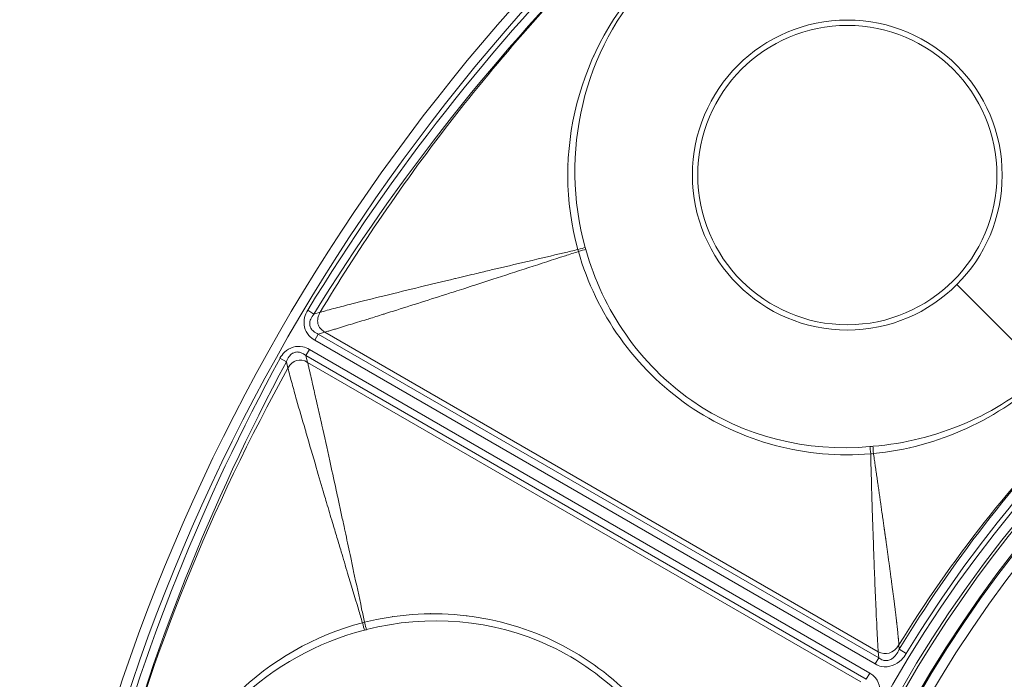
# Model space of a CAD drawing. Header units: inches. Extents: x 2.7 to 14.9, y -4.2 to 15.2.
# Tile 19 of 53: x 10.3 to 11.4, y -1.2 to -0.4. Entities that reach past the tile are written whole.
import ezdxf

# ---------------------------------------------------------------- set-up
doc = ezdxf.new("R2010")
doc.units = ezdxf.units.IN
doc.header["$MEASUREMENT"] = 0
doc.layers.add('Visible (ANSI)', color=7, linetype='Continuous', lineweight=18)
doc.layers.add('Visible Narrow (ANSI)', color=7, linetype='Continuous', lineweight=18)

msp = doc.modelspace()

# ---------------------------------------------------------------- linework, layer by layer
at = {"layer": 'Visible (ANSI)'}
for p, q in [((10.6318, -0.8912), (10.6318, -0.8912)), ((11.2867, -1.1152), (11.2867, -1.1152))]:
    msp.add_line(p, q, dxfattribs=at)
for centre, radius in [((12.5948, -1.9226), 2.3248), ((11.2516, -0.5794), 0.1774), ((12.5948, -1.9226), 1.4744), ((12.5948, -1.9226), 1.4547)]:
    msp.add_circle(centre, radius, dxfattribs=at)
msp.add_arc((12.5948, -1.9226), 1.4711, 79.1393, 156.2845, dxfattribs=at)
for points, knots in [([(10.619, -0.7441), (10.6175, -0.746), (10.6161, -0.748), (10.6152, -0.7502), (10.6145, -0.7519), (10.614, -0.7538), (10.614, -0.7557), (10.614, -0.7569), (10.6142, -0.7581), (10.6145, -0.7592), (10.6147, -0.7598), (10.615, -0.7604), (10.6153, -0.7609), (10.6161, -0.7623), (10.6172, -0.7636), (10.6184, -0.7646), (10.6201, -0.766), (10.6221, -0.7671), (10.6242, -0.7679)], [0, 0, 0, 0, 0.243081, 0.243081, 0.243081, 0.432733, 0.432733, 0.432733, 0.551627, 0.551627, 0.551627, 0.612065, 0.612065, 0.612065, 0.776047, 0.776047, 0.776047, 1, 1, 1, 1]), ([(10.6095, -0.7933), (10.6078, -0.792), (10.6059, -0.7908), (10.6039, -0.7901), (10.6026, -0.7896), (10.6013, -0.7893), (10.5999, -0.7892), (10.5993, -0.7891), (10.5986, -0.7891), (10.598, -0.7892), (10.5967, -0.7894), (10.5954, -0.7898), (10.5943, -0.7904), (10.5939, -0.7906), (10.5935, -0.7908), (10.5932, -0.791), (10.5918, -0.792), (10.5906, -0.7932), (10.5896, -0.7945), (10.5882, -0.7964), (10.5871, -0.7985), (10.5863, -0.8007)], [0, 0, 0, 0, 0.2187, 0.2187, 0.2187, 0.356077, 0.356077, 0.356077, 0.420014, 0.420014, 0.420014, 0.550507, 0.550507, 0.550507, 0.593118, 0.593118, 0.593118, 0.761778, 0.761778, 0.761778, 1, 1, 1, 1]), ([(11.2888, -1.1516), (11.2904, -1.1528), (11.2921, -1.1538), (11.294, -1.1544), (11.2953, -1.1548), (11.2966, -1.155), (11.298, -1.1549), (11.2985, -1.1549), (11.299, -1.1548), (11.2996, -1.1548), (11.3012, -1.1545), (11.3028, -1.1538), (11.3043, -1.1529), (11.3043, -1.1529), (11.3044, -1.1528), (11.3044, -1.1528), (11.3065, -1.1515), (11.3082, -1.1497), (11.3096, -1.1478), (11.3111, -1.1458), (11.3123, -1.1437), (11.3133, -1.1415)], [0, 0, 0, 0, 0.187872, 0.187872, 0.187872, 0.314599, 0.314599, 0.314599, 0.365047, 0.365047, 0.365047, 0.526295, 0.526295, 0.526295, 0.533039, 0.533039, 0.533039, 0.764219, 0.764219, 0.764219, 1, 1, 1, 1])]:
    msp.add_open_spline(points, degree=3, knots=knots, dxfattribs=at)
for points in [[(10.5863, -0.8007), (10.4965, -0.9679), (10.4261, -1.1451), (10.3772, -1.3284)], [(11.2784, -0.9012), (11.2038, -0.9082), (11.1284, -0.8894), (11.0671, -0.8466)], [(11.3133, -1.1415), (11.3747, -1.0394), (11.4482, -0.9445), (11.5318, -0.8596)], [(11.0521, -1.2933), (11.0208, -1.2252), (10.9668, -1.1692), (10.8991, -1.1376)]]:
    msp.add_open_spline(points, degree=3, dxfattribs=at)
at = {"layer": 'Visible Narrow (ANSI)'}
for p, q in [((11.4844, -0.8121), (11.3815, -0.7093)), ((10.6116, -0.7396), (10.619, -0.7441)), ((10.6264, -0.7421), (10.619, -0.7441)), ((10.62, -0.7752), (10.6242, -0.7679)), ((10.6242, -0.7679), (10.6321, -0.7656)), ((10.6242, -0.7679), (11.2888, -1.1516)), ((11.2883, -1.1444), (10.6321, -0.7656)), ((11.2846, -1.1589), (10.62, -0.7752)), ((10.6137, -0.7861), (10.6095, -0.7933)), ((10.6095, -0.7933), (10.6115, -0.8014)), ((11.2741, -1.1771), (10.6095, -0.7933)), ((10.6137, -0.7861), (11.2783, -1.1698)), ((10.5787, -0.7966), (10.5863, -0.8007)), ((10.5882, -0.8082), (10.5863, -0.8007)), ((11.2676, -1.1802), (10.6115, -0.8014)), ((11.2883, -1.1444), (11.2888, -1.1516)), ((11.3133, -1.1415), (11.3128, -1.1363)), ((11.3133, -1.1415), (11.3216, -1.1465)), ((11.2846, -1.1589), (11.2888, -1.1516)), ((11.2741, -1.1771), (11.2783, -1.1698))]:
    msp.add_line(p, q, dxfattribs=at)
for centre, radius in [((12.5948, -1.9226), 2.3248), ((12.5948, -1.9226), 2.313), ((11.2516, -0.5794), 0.1837), ((12.5948, -1.9226), 1.4862), ((12.5948, -1.9226), 1.4744), ((12.5948, -1.9226), 1.4532), ((12.5948, -1.9226), 1.4414)]:
    msp.add_circle(centre, radius, dxfattribs=at)
for centre, radius, start, end in [((12.5948, -1.9226), 2.1211, 142.0439, 142.0475), ((12.5948, -1.9226), 2.0128, 144.1416, 144.1456), ((12.5948, -1.9226), 1.9734, 144.5778, 144.5842), ((12.5948, -1.9226), 1.9415, 144.8277, 144.832), ((12.5948, -1.9226), 1.9219, 144.9367, 144.9392), ((12.5948, -1.9226), 1.8773, 145.0565685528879, 145.0566235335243), ((12.5948, -1.9226), 1.5821, 137.6366, 137.638), ((12.5948, -1.9226), 1.7864, 144.7093, 144.71), ((12.5948, -1.9226), 1.7175, 143.7971, 143.8026), ((12.5948, -1.9226), 1.648, 141.9943, 141.995), ((12.5948, -1.9226), 1.6283, 141.2107, 141.2146), ((12.5948, -1.9226), 1.6782, 142.9236, 142.9252), ((12.5947, -1.9226), 2.0793, 156.9622, 156.9623), ((12.5948, -1.9226), 2.0532, 156.4627, 156.4673), ((12.5948, -1.9226), 2.0138, 155.8616, 155.8722), ((12.5948, -1.9226), 2.0128, 155.8478, 155.8584), ((12.5948, -1.9226), 1.9734, 155.4142, 155.4222), ((12.5948, -1.9226), 1.9415, 155.1693, 155.1723), ((12.5948, -1.9226), 1.9219, 155.0626, 155.0633), ((12.5948, -1.9226), 1.7865, 155.29, 155.2907)]:
    msp.add_arc(centre, radius, start, end, dxfattribs=at)
for centre, major_axis, ratio, start_param, end_param in [((12.0579, -1.6873), (0.932, 1.8366), 0.838051, 1.198247, 1.478106), ((10.931, -0.6679), (0.0114, 0.0032), 0.007551, 4.798793, 5.740106), ((10.9325, -0.676), (0.0272, -0.1002), 0.104668, 1.62579, 1.649848), ((10.933, -0.6691), (-0.0073, 0.0261), 0.022097, 1.511696, 1.599615), ((10.9317, -0.6704), (0.0114, 0.0032), 0.009516, 0.542666, 1.484033), ((12.2565, -1.7189), (1.0124, 1.9009), 0.888933, 1.55902, 1.824827), ((11.5351, -1.4893), (0.6175, 1.51), 0.705125, 1.403307, 1.749088), ((12.0028, -1.4618), (0.6564, 0.8434), 0.705182, 1.395833, 1.727615), ((11.9713, -1.4667), (0.6084, 0.8425), 0.691928, 1.344595, 1.687319), ((11.2793, -0.9113), (-0.0011, 0.0118), 0.015774, 4.842015, 5.742062), ((11.283, -0.911), (0.001, -0.0118), 0.019874, 3.682916, 4.583824), ((10.6783, -1.1102), (-0.0262, -0.0067), 0.022097, 4.68356, 4.771489), ((10.6763, -1.1091), (0.0029, -0.0114), 0.007055, 0.543081, 1.484395), ((10.6788, -1.1084), (0.003, -0.0114), 0.010534, 4.799141, 5.740511), ((10.684, -1.1063), (0.1004, 0.0265), 0.104668, 4.633337, 4.657456), ((12.0557, -1.7684), (-0.5009, -1.7506), 0.855599, 4.587518, 4.587583)]:
    msp.add_ellipse(centre, major_axis=major_axis, ratio=ratio, start_param=start_param, end_param=end_param, dxfattribs=at)
for points, knots in [([(11.3422, -0.2605), (11.4161, -0.2815), (11.4809, -0.3278), (11.5682, -0.4537), (11.5884, -0.5306), (11.582, -0.6071)], [0, 0, 0, 0, 0.5, 0.5, 0.9999682, 0.9999682, 0.9999682, 0.9999682]), ([(10.9718, -0.2996), (10.9376, -0.3338), (10.8714, -0.4044), (10.779, -0.5162), (10.6972, -0.629), (10.6483, -0.7056), (10.6264, -0.7421)], [0, 0, 0, 0, 0.2577886, 0.5155772, 0.7733658, 0.9999993, 0.9999993, 0.9999993, 0.9999993]), ([(11.0158, -0.3436), (10.974, -0.3854), (10.9456, -0.4382), (10.9163, -0.5507), (10.9163, -0.6108), (10.932, -0.6677)], [0, 0, 0, 0, 0.5, 0.5, 1, 1, 1, 1]), ([(10.9408, -0.6652), (10.9251, -0.6096), (10.9246, -0.551), (10.9511, -0.4403), (10.978, -0.3875), (11.0189, -0.3466)], [0, 0, 0, 0, 0.5, 0.5, 1, 1, 1, 1]), ([(10.6264, -0.7421), (10.6315, -0.7406), (10.6377, -0.7389), (10.6447, -0.737), (10.6506, -0.7355), (10.657, -0.7338), (10.6641, -0.732), (10.6758, -0.729), (10.6892, -0.7257), (10.7043, -0.722), (10.7168, -0.7189), (10.7305, -0.7156), (10.7454, -0.712), (10.7581, -0.7089), (10.7717, -0.7057), (10.7862, -0.7022), (10.7865, -0.7022), (10.7868, -0.7021), (10.7871, -0.702), (10.7956, -0.7), (10.8052, -0.6977), (10.8117, -0.6961), (10.8176, -0.6947), (10.8235, -0.6933), (10.8294, -0.6919), (10.8437, -0.6885), (10.858, -0.6852), (10.8723, -0.6818), (10.8868, -0.6784), (10.9013, -0.6749), (10.9157, -0.6716), (10.9211, -0.6703), (10.9266, -0.669), (10.932, -0.6677)], [0.0000002, 0.0000002, 0.0000002, 0.0000002, 0.1064735, 0.1064735, 0.1064735, 0.194074, 0.194074, 0.194074, 0.3386231, 0.3386231, 0.3386231, 0.4591072, 0.4591072, 0.4591072, 0.5625, 0.5625, 0.5625, 0.5646067, 0.5646067, 0.5646067, 0.625, 0.625, 0.625, 0.6797594, 0.6797594, 0.6797594, 0.8129732, 0.8129732, 0.8129732, 0.9487187, 0.9487187, 0.9487187, 0.9999953, 0.9999953, 0.9999953, 0.9999953]), ([(10.6321, -0.7656), (10.6336, -0.7652), (10.6351, -0.7647), (10.6365, -0.7643), (10.638, -0.7639), (10.6396, -0.7634), (10.6411, -0.7629), (10.6426, -0.7625), (10.6442, -0.762), (10.6457, -0.7615), (10.6488, -0.7606), (10.652, -0.7596), (10.6552, -0.7586), (10.6584, -0.7576), (10.6617, -0.7566), (10.665, -0.7557), (10.6657, -0.7554), (10.6664, -0.7552), (10.6671, -0.755), (10.6732, -0.7532), (10.6738, -0.753), (10.6792, -0.7513), (10.6809, -0.7508), (10.6828, -0.7502), (10.6848, -0.7496), (10.6894, -0.7481), (10.6948, -0.7464), (10.7012, -0.7444), (10.7026, -0.744), (10.7039, -0.7436), (10.7051, -0.7432), (10.7084, -0.7421), (10.7115, -0.7412), (10.7135, -0.7406), (10.7237, -0.7373), (10.7347, -0.7338), (10.7465, -0.7301), (10.7569, -0.7267), (10.768, -0.7232), (10.7797, -0.7195), (10.7827, -0.7185), (10.7857, -0.7175), (10.7885, -0.7166), (10.7924, -0.7154), (10.7959, -0.7143), (10.799, -0.7133), (10.8004, -0.7128), (10.8018, -0.7124), (10.8032, -0.7119), (10.8121, -0.7091), (10.8214, -0.7061), (10.8311, -0.7029), (10.8445, -0.6986), (10.8588, -0.6939), (10.874, -0.689), (10.8877, -0.6846), (10.9021, -0.6799), (10.9172, -0.675), (10.9223, -0.6734), (10.9274, -0.6717), (10.9327, -0.67)], [0, 0, 0, 0, 0.016624, 0.016624, 0.016624, 0.033454, 0.033454, 0.033454, 0.050284, 0.050284, 0.050284, 0.083942, 0.083942, 0.083942, 0.117596, 0.117596, 0.117596, 0.125, 0.125, 0.125, 0.1875, 0.1875, 0.1875, 0.207302, 0.207302, 0.207302, 0.25, 0.25, 0.25, 0.258644, 0.258644, 0.258644, 0.28125, 0.28125, 0.28125, 0.397292, 0.397292, 0.397292, 0.5, 0.5, 0.5, 0.526528, 0.526528, 0.526528, 0.5625, 0.5625, 0.5625, 0.579156, 0.579156, 0.579156, 0.682615, 0.682615, 0.682615, 0.82613, 0.82613, 0.82613, 0.956267, 0.956267, 0.956267, 1, 1, 1, 1]), ([(10.9327, -0.67), (10.9537, -0.7439), (11, -0.8087), (11.1259, -0.896), (11.2028, -0.9162), (11.2793, -0.9098)], [0, 0, 0, 0, 0.5, 0.5, 0.9999685, 0.9999685, 0.9999685, 0.9999685]), ([(11.0671, -0.8466), (11.0671, -0.8466), (11.0671, -0.8466), (11.0058, -0.8038), (10.9615, -0.7399), (10.9414, -0.6676)], [0.4999932, 0.4999932, 0.4999932, 0.4999932, 0.5, 0.5, 1, 1, 1, 1]), ([(10.62, -0.7752), (10.6175, -0.7737), (10.6151, -0.7718), (10.6131, -0.7696), (10.608, -0.7639), (10.6062, -0.7557), (10.608, -0.7483), (10.6087, -0.7452), (10.61, -0.7423), (10.6116, -0.7396)], [0, 0, 0, 0, 0.214125, 0.214125, 0.214125, 0.772845, 0.772845, 0.772845, 1, 1, 1, 1]), ([(10.6321, -0.7656), (10.6304, -0.7646), (10.629, -0.7635), (10.6278, -0.7624), (10.6274, -0.762), (10.6271, -0.7617), (10.6268, -0.7613), (10.6253, -0.7596), (10.6243, -0.7578), (10.6238, -0.7558), (10.6238, -0.7556), (10.6238, -0.7555), (10.6237, -0.7553), (10.6235, -0.7543), (10.6234, -0.7532), (10.6234, -0.752), (10.6235, -0.751), (10.6236, -0.7499), (10.6238, -0.7488), (10.6242, -0.7471), (10.6248, -0.7453), (10.6257, -0.7435), (10.6259, -0.743), (10.6262, -0.7425), (10.6264, -0.7421)], [0, 0, 0, 0, 0.1842961, 0.1842961, 0.1842961, 0.241452, 0.241452, 0.241452, 0.5, 0.5, 0.5, 0.5195229, 0.5195229, 0.5195229, 0.655182, 0.655182, 0.655182, 0.7763475, 0.7763475, 0.7763475, 0.9543439, 0.9543439, 0.9543439, 0.9999909, 0.9999909, 0.9999909, 0.9999909]), ([(10.5787, -0.7966), (10.5802, -0.7939), (10.582, -0.7914), (10.5842, -0.7893), (10.5898, -0.7838), (10.5981, -0.7813), (10.6057, -0.783), (10.6085, -0.7836), (10.6112, -0.7847), (10.6137, -0.7861)], [0, 0, 0, 0, 0.222086, 0.222086, 0.222086, 0.791222, 0.791222, 0.791222, 1, 1, 1, 1]), ([(10.6115, -0.8014), (10.6118, -0.8028), (10.6122, -0.8043), (10.6125, -0.8058), (10.6129, -0.8073), (10.6133, -0.8089), (10.6136, -0.8105), (10.614, -0.812), (10.6143, -0.8136), (10.6147, -0.8152), (10.6154, -0.8183), (10.6161, -0.8215), (10.6169, -0.8249), (10.6176, -0.8281), (10.6183, -0.8314), (10.6191, -0.8348), (10.6205, -0.8412), (10.6221, -0.8479), (10.6237, -0.8551), (10.6252, -0.8617), (10.6268, -0.8686), (10.6284, -0.8758), (10.6313, -0.8889), (10.6345, -0.9031), (10.6378, -0.9182), (10.6401, -0.9285), (10.6425, -0.9393), (10.6449, -0.9506), (10.6458, -0.9544), (10.6465, -0.9579), (10.6473, -0.9613), (10.6484, -0.9667), (10.6495, -0.9716), (10.6505, -0.9764), (10.6517, -0.9818), (10.6528, -0.987), (10.654, -0.9926), (10.6549, -0.9967), (10.6558, -1.0009), (10.6567, -1.005), (10.6587, -1.0143), (10.6607, -1.0236), (10.6626, -1.0327), (10.6638, -1.0382), (10.665, -1.0437), (10.6661, -1.0491), (10.6693, -1.0642), (10.6725, -1.079), (10.6756, -1.0936), (10.6767, -1.0989), (10.6778, -1.1042), (10.679, -1.1095)], [0, 0, 0, 0, 0.023401, 0.023401, 0.023401, 0.046234, 0.046234, 0.046234, 0.068294, 0.068294, 0.068294, 0.110389, 0.110389, 0.110389, 0.150174, 0.150174, 0.150174, 0.224172, 0.224172, 0.224172, 0.2923, 0.2923, 0.2923, 0.41566, 0.41566, 0.41566, 0.5, 0.5, 0.5, 0.528575, 0.528575, 0.528575, 0.574057, 0.574057, 0.574057, 0.625, 0.625, 0.625, 0.663301, 0.663301, 0.663301, 0.75, 0.75, 0.75, 0.802033, 0.802033, 0.802033, 0.946866, 0.946866, 0.946866, 1, 1, 1, 1]), ([(10.5882, -0.8082), (10.5897, -0.8141), (10.5913, -0.8203), (10.593, -0.8266), (10.5948, -0.8329), (10.5966, -0.8393), (10.5984, -0.8458), (10.6017, -0.8572), (10.6051, -0.8688), (10.6086, -0.8807), (10.609, -0.8823), (10.6095, -0.8838), (10.6099, -0.8854), (10.6138, -0.8989), (10.6178, -0.9124), (10.6218, -0.9261), (10.6249, -0.9368), (10.628, -0.9475), (10.6312, -0.9583), (10.6322, -0.9615), (10.6331, -0.9645), (10.6339, -0.9674), (10.6365, -0.976), (10.6386, -0.9832), (10.641, -0.9913), (10.6427, -0.997), (10.6445, -1.0029), (10.6463, -1.0091), (10.648, -1.0145), (10.6496, -1.0201), (10.6514, -1.0259), (10.6538, -1.034), (10.6563, -1.0425), (10.659, -1.0513), (10.663, -1.0647), (10.6673, -1.0789), (10.6718, -1.094), (10.6734, -1.0992), (10.675, -1.1046), (10.6766, -1.11)], [0.0000032, 0.0000032, 0.0000032, 0.0000032, 0.0665698, 0.0665698, 0.0665698, 0.1330368, 0.1330368, 0.1330368, 0.25, 0.25, 0.25, 0.2655236, 0.2655236, 0.2655236, 0.3973685, 0.3973685, 0.3973685, 0.5, 0.5, 0.5, 0.5309584, 0.5309584, 0.5309584, 0.625, 0.625, 0.625, 0.6914262, 0.6914262, 0.6914262, 0.75, 0.75, 0.75, 0.8318059, 0.8318059, 0.8318059, 0.956511, 0.956511, 0.956511, 0.9999961, 0.9999961, 0.9999961, 0.9999961]), ([(11.4844, -0.8121), (11.4575, -0.839), (11.4255, -0.8592), (11.3563, -0.8885), (11.3198, -0.8978), (11.2821, -0.9009)], [0, 0, 0, 0, 0.5, 0.5, 1, 1, 1, 1]), ([(11.2827, -0.9095), (11.3211, -0.9059), (11.3581, -0.8956), (11.4278, -0.8638), (11.4605, -0.8422), (11.4874, -0.8152)], [0, 0, 0, 0, 0.5, 0.5, 1, 1, 1, 1]), ([(11.2793, -0.9098), (11.2794, -0.9118), (11.2794, -0.9138), (11.2795, -0.9158), (11.2795, -0.9187), (11.2796, -0.9217), (11.2797, -0.9246), (11.2797, -0.9261), (11.2798, -0.9275), (11.2798, -0.929), (11.2799, -0.9304), (11.2799, -0.9319), (11.2799, -0.9333), (11.28, -0.9348), (11.28, -0.9363), (11.2801, -0.9377), (11.2801, -0.9392), (11.2801, -0.9406), (11.2802, -0.9421), (11.2802, -0.9425), (11.2802, -0.9429), (11.2802, -0.9434), (11.2802, -0.9444), (11.2803, -0.9454), (11.2803, -0.9464), (11.2803, -0.9479), (11.2804, -0.9493), (11.2804, -0.9508), (11.2806, -0.9565), (11.2808, -0.9623), (11.2809, -0.9681), (11.2811, -0.9738), (11.2813, -0.9795), (11.2815, -0.9853), (11.2817, -0.991), (11.2819, -0.9967), (11.2821, -1.0025), (11.2823, -1.008), (11.2825, -1.0137), (11.2827, -1.0195), (11.2827, -1.0198), (11.2827, -1.02), (11.2827, -1.0203), (11.2829, -1.0248), (11.283, -1.0295), (11.2832, -1.0341), (11.2834, -1.0407), (11.2837, -1.047), (11.2839, -1.0531), (11.2841, -1.0588), (11.2843, -1.0643), (11.2846, -1.0697), (11.2848, -1.0753), (11.285, -1.0807), (11.2853, -1.086), (11.2855, -1.0916), (11.2858, -1.097), (11.286, -1.1022), (11.2863, -1.1076), (11.2866, -1.1129), (11.2868, -1.1179), (11.2869, -1.1205), (11.2871, -1.1231), (11.2872, -1.1256), (11.2873, -1.1269), (11.2873, -1.1281), (11.2874, -1.1293), (11.2874, -1.1306), (11.2875, -1.1318), (11.2876, -1.1331), (11.2876, -1.1337), (11.2876, -1.1343), (11.2877, -1.1349), (11.2877, -1.1355), (11.2877, -1.1361), (11.2878, -1.1367), (11.2878, -1.1373), (11.2878, -1.1379), (11.2879, -1.1385), (11.2879, -1.1391), (11.288, -1.1397), (11.288, -1.1403), (11.288, -1.1409), (11.2881, -1.1414), (11.2881, -1.142), (11.2881, -1.1426), (11.2882, -1.1432), (11.2882, -1.1437), (11.2882, -1.144), (11.2883, -1.1442), (11.2883, -1.1444)], [0, 0, 0, 0, 0.025507, 0.025507, 0.025507, 0.062666, 0.062666, 0.062666, 0.081229, 0.081229, 0.081229, 0.099762, 0.099762, 0.099762, 0.118251, 0.118251, 0.118251, 0.136682, 0.136682, 0.136682, 0.142154, 0.142154, 0.142154, 0.155042, 0.155042, 0.155042, 0.173318, 0.173318, 0.173318, 0.24535, 0.24535, 0.24535, 0.315196, 0.315196, 0.315196, 0.382396, 0.382396, 0.382396, 0.446682, 0.446682, 0.446682, 0.449598, 0.449598, 0.449598, 0.5, 0.5, 0.5, 0.569749, 0.569749, 0.569749, 0.634275, 0.634275, 0.634275, 0.70199, 0.70199, 0.70199, 0.773418, 0.773418, 0.773418, 0.849247, 0.849247, 0.849247, 0.88909, 0.88909, 0.88909, 0.909554, 0.909554, 0.909554, 0.930407, 0.930407, 0.930407, 0.940986, 0.940986, 0.940986, 0.951672, 0.951672, 0.951672, 0.962467, 0.962467, 0.962467, 0.973375, 0.973375, 0.973375, 0.984399, 0.984399, 0.984399, 0.995543, 0.995543, 0.995543, 1, 1, 1, 1]), ([(11.2827, -0.9095), (11.2828, -0.9102), (11.2829, -0.911), (11.283, -0.9117), (11.2831, -0.9124), (11.2832, -0.9131), (11.2833, -0.9138), (11.2833, -0.9142), (11.2834, -0.9145), (11.2834, -0.9149), (11.2835, -0.9153), (11.2835, -0.9156), (11.2836, -0.916), (11.2838, -0.917), (11.2839, -0.9181), (11.2841, -0.9192), (11.2841, -0.9195), (11.2842, -0.9199), (11.2842, -0.9202), (11.2843, -0.9206), (11.2843, -0.9209), (11.2844, -0.9213), (11.2845, -0.9224), (11.2847, -0.9234), (11.2848, -0.9245), (11.2849, -0.9252), (11.285, -0.9259), (11.2851, -0.9266), (11.2852, -0.9273), (11.2853, -0.928), (11.2854, -0.9287), (11.2856, -0.9302), (11.2859, -0.9316), (11.2861, -0.933), (11.2862, -0.9337), (11.2863, -0.9344), (11.2864, -0.9351), (11.2865, -0.9358), (11.2866, -0.9365), (11.2867, -0.9372), (11.2869, -0.9386), (11.2871, -0.94), (11.2873, -0.9414), (11.2874, -0.9421), (11.2875, -0.9428), (11.2876, -0.9435), (11.2877, -0.9442), (11.2878, -0.9449), (11.2879, -0.9456), (11.288, -0.9463), (11.2881, -0.947), (11.2882, -0.9477), (11.2883, -0.9484), (11.2884, -0.9491), (11.2885, -0.9498), (11.2886, -0.9505), (11.2887, -0.9512), (11.2888, -0.9519), (11.2889, -0.9526), (11.289, -0.9533), (11.2891, -0.954), (11.2892, -0.9547), (11.2893, -0.9554), (11.2894, -0.9561), (11.2895, -0.9567), (11.2896, -0.9574), (11.2897, -0.9581), (11.2899, -0.9595), (11.2901, -0.9609), (11.2903, -0.9623), (11.2904, -0.963), (11.2905, -0.9637), (11.2906, -0.9644), (11.2907, -0.965), (11.2908, -0.9657), (11.2909, -0.9664), (11.291, -0.9671), (11.2911, -0.9678), (11.2912, -0.9685), (11.2913, -0.9692), (11.2914, -0.9699), (11.2915, -0.9706), (11.2916, -0.9712), (11.2916, -0.9719), (11.2917, -0.9726), (11.2918, -0.9733), (11.2919, -0.974), (11.292, -0.9747), (11.2924, -0.9774), (11.2928, -0.9802), (11.2932, -0.9829), (11.2933, -0.9836), (11.2934, -0.9842), (11.2935, -0.9849), (11.2936, -0.9856), (11.2937, -0.9863), (11.2938, -0.987), (11.2939, -0.9876), (11.294, -0.9883), (11.2941, -0.989), (11.2942, -0.9897), (11.2943, -0.9903), (11.2944, -0.991), (11.2945, -0.9917), (11.2946, -0.9924), (11.2947, -0.9931), (11.2947, -0.9937), (11.2948, -0.9944), (11.2949, -0.9951), (11.2951, -0.9964), (11.2953, -0.9978), (11.2955, -0.9991), (11.2956, -0.9995), (11.2956, -0.9998), (11.2957, -1.0001), (11.2957, -1.0005), (11.2957, -1.0008), (11.2958, -1.0012), (11.2959, -1.0018), (11.296, -1.0025), (11.2961, -1.0032), (11.2961, -1.0037), (11.2962, -1.0042), (11.2963, -1.0047), (11.2963, -1.0048), (11.2963, -1.005), (11.2964, -1.0052), (11.2964, -1.0054), (11.2964, -1.0055), (11.2964, -1.0057), (11.2965, -1.0062), (11.2966, -1.0067), (11.2966, -1.0072), (11.2967, -1.0079), (11.2968, -1.0085), (11.2969, -1.0092), (11.297, -1.0095), (11.297, -1.0099), (11.2971, -1.0102), (11.2971, -1.0105), (11.2972, -1.0109), (11.2972, -1.0112), (11.2973, -1.0119), (11.2974, -1.0126), (11.2975, -1.0132), (11.2976, -1.0138), (11.2977, -1.0145), (11.2977, -1.0151), (11.2978, -1.0153), (11.2978, -1.0155), (11.2978, -1.0157), (11.2979, -1.0162), (11.298, -1.0167), (11.298, -1.0172), (11.2981, -1.0179), (11.2982, -1.0185), (11.2983, -1.0192), (11.2984, -1.0195), (11.2984, -1.0199), (11.2985, -1.0202), (11.2985, -1.0205), (11.2986, -1.0209), (11.2986, -1.0212), (11.2987, -1.0219), (11.2988, -1.0225), (11.2989, -1.0232), (11.2989, -1.0237), (11.299, -1.0242), (11.2991, -1.0247), (11.2991, -1.0249), (11.2991, -1.025), (11.2992, -1.0252), (11.2992, -1.0253), (11.2992, -1.0255), (11.2992, -1.0257), (11.2993, -1.0262), (11.2994, -1.0267), (11.2994, -1.0272), (11.2995, -1.0278), (11.2996, -1.0285), (11.2997, -1.0291), (11.2997, -1.0295), (11.2998, -1.0298), (11.2998, -1.0301), (11.2999, -1.0305), (11.2999, -1.0308), (11.3, -1.0311), (11.3002, -1.0325), (11.3003, -1.0338), (11.3005, -1.0351), (11.3006, -1.0357), (11.3007, -1.0364), (11.3008, -1.0371), (11.3009, -1.0377), (11.301, -1.0384), (11.3011, -1.039), (11.3011, -1.0397), (11.3012, -1.0403), (11.3013, -1.041), (11.3014, -1.0416), (11.3015, -1.0423), (11.3016, -1.0429), (11.3018, -1.0443), (11.302, -1.0456), (11.3021, -1.0469), (11.3023, -1.0479), (11.3024, -1.0488), (11.3025, -1.0498), (11.3026, -1.0501), (11.3026, -1.0504), (11.3027, -1.0508), (11.3027, -1.0511), (11.3027, -1.0514), (11.3028, -1.0517), (11.3029, -1.0527), (11.3031, -1.0537), (11.3032, -1.0547), (11.3033, -1.0553), (11.3034, -1.056), (11.3034, -1.0566), (11.3035, -1.0573), (11.3036, -1.0579), (11.3037, -1.0586), (11.3038, -1.0592), (11.3039, -1.0599), (11.304, -1.0605), (11.304, -1.0611), (11.3041, -1.0618), (11.3042, -1.0624), (11.3043, -1.0631), (11.3044, -1.0637), (11.3045, -1.0644), (11.3046, -1.065), (11.3046, -1.0657), (11.3047, -1.0663), (11.3049, -1.0676), (11.3051, -1.0689), (11.3052, -1.0701), (11.3053, -1.0708), (11.3054, -1.0714), (11.3055, -1.0721), (11.3056, -1.0727), (11.3057, -1.0734), (11.3057, -1.074), (11.3058, -1.0746), (11.3059, -1.0753), (11.306, -1.0759), (11.3061, -1.0765), (11.3062, -1.0772), (11.3062, -1.0778), (11.3063, -1.0785), (11.3064, -1.0791), (11.3065, -1.0797), (11.3066, -1.0804), (11.3066, -1.081), (11.3067, -1.0816), (11.3068, -1.0823), (11.3069, -1.0829), (11.307, -1.0835), (11.307, -1.0842), (11.3071, -1.0848), (11.3072, -1.0854), (11.3074, -1.0867), (11.3075, -1.088), (11.3077, -1.0892), (11.3078, -1.0899), (11.3078, -1.0905), (11.3079, -1.0911), (11.308, -1.0918), (11.3081, -1.0924), (11.3082, -1.093), (11.3082, -1.0936), (11.3083, -1.0943), (11.3084, -1.0949), (11.3085, -1.0955), (11.3085, -1.0961), (11.3086, -1.0968), (11.3087, -1.0974), (11.3088, -1.098), (11.3089, -1.0986), (11.3089, -1.0993), (11.309, -1.0999), (11.3091, -1.1005), (11.3092, -1.1015), (11.3093, -1.1024), (11.3094, -1.1033), (11.3094, -1.1036), (11.3095, -1.1039), (11.3095, -1.1042), (11.3096, -1.1045), (11.3096, -1.1049), (11.3096, -1.1052), (11.3097, -1.1061), (11.3099, -1.107), (11.31, -1.1079), (11.31, -1.1082), (11.31, -1.1086), (11.3101, -1.1089), (11.3101, -1.1092), (11.3101, -1.1095), (11.3102, -1.1098), (11.3102, -1.1104), (11.3103, -1.111), (11.3104, -1.1116), (11.3105, -1.1122), (11.3105, -1.1128), (11.3106, -1.1134), (11.3106, -1.1138), (11.3107, -1.1141), (11.3107, -1.1144), (11.3107, -1.1147), (11.3108, -1.115), (11.3108, -1.1153), (11.3111, -1.1178), (11.3113, -1.1202), (11.3116, -1.1225), (11.3116, -1.1228), (11.3116, -1.1231), (11.3117, -1.1234), (11.3117, -1.1237), (11.3117, -1.124), (11.3117, -1.1243), (11.3118, -1.1249), (11.3119, -1.1255), (11.3119, -1.1261), (11.312, -1.1265), (11.312, -1.1269), (11.3121, -1.1274), (11.3121, -1.1275), (11.3121, -1.1277), (11.3121, -1.1278), (11.3121, -1.128), (11.3121, -1.1281), (11.3121, -1.1282), (11.3122, -1.1287), (11.3122, -1.1291), (11.3123, -1.1295), (11.3125, -1.132), (11.3127, -1.1343), (11.3128, -1.1363)], [0, 0, 0, 0, 0.005913, 0.005913, 0.005913, 0.011694, 0.011694, 0.011694, 0.014593, 0.014593, 0.014593, 0.017497, 0.017497, 0.017497, 0.026247, 0.026247, 0.026247, 0.029175, 0.029175, 0.029175, 0.032109, 0.032109, 0.032109, 0.040948, 0.040948, 0.040948, 0.04687, 0.04687, 0.04687, 0.052818, 0.052818, 0.052818, 0.064788, 0.064788, 0.064788, 0.070811, 0.070811, 0.070811, 0.07686, 0.07686, 0.07686, 0.089038, 0.089038, 0.089038, 0.095167, 0.095167, 0.095167, 0.101324, 0.101324, 0.101324, 0.107508, 0.107508, 0.107508, 0.11372, 0.11372, 0.11372, 0.119961, 0.119961, 0.119961, 0.126231, 0.126231, 0.126231, 0.13253, 0.13253, 0.13253, 0.138858, 0.138858, 0.138858, 0.151606, 0.151606, 0.151606, 0.158027, 0.158027, 0.158027, 0.164478, 0.164478, 0.164478, 0.170962, 0.170962, 0.170962, 0.177478, 0.177478, 0.177478, 0.184027, 0.184027, 0.184027, 0.19061, 0.19061, 0.19061, 0.217284, 0.217284, 0.217284, 0.224041, 0.224041, 0.224041, 0.230835, 0.230835, 0.230835, 0.237667, 0.237667, 0.237667, 0.244536, 0.244536, 0.244536, 0.251444, 0.251444, 0.251444, 0.258391, 0.258391, 0.258391, 0.272406, 0.272406, 0.272406, 0.275935, 0.275935, 0.275935, 0.279475, 0.279475, 0.279475, 0.286586, 0.286586, 0.286586, 0.291947, 0.291947, 0.291947, 0.293739, 0.293739, 0.293739, 0.295535, 0.295535, 0.295535, 0.300937, 0.300937, 0.300937, 0.308179, 0.308179, 0.308179, 0.311817, 0.311817, 0.311817, 0.315466, 0.315466, 0.315466, 0.322799, 0.322799, 0.322799, 0.329716, 0.329716, 0.329716, 0.332031, 0.332031, 0.332031, 0.337607, 0.337607, 0.337607, 0.345084, 0.345084, 0.345084, 0.348841, 0.348841, 0.348841, 0.35261, 0.35261, 0.35261, 0.360188, 0.360188, 0.360188, 0.365905, 0.365905, 0.365905, 0.367817, 0.367817, 0.367817, 0.369733, 0.369733, 0.369733, 0.375499, 0.375499, 0.375499, 0.383236, 0.383236, 0.383236, 0.387125, 0.387125, 0.387125, 0.391027, 0.391027, 0.391027, 0.406781, 0.406781, 0.406781, 0.414745, 0.414745, 0.414745, 0.42277, 0.42277, 0.42277, 0.430857, 0.430857, 0.430857, 0.439007, 0.439007, 0.439007, 0.455501, 0.455501, 0.455501, 0.46805, 0.46805, 0.46805, 0.472267, 0.472267, 0.472267, 0.476503, 0.476503, 0.476503, 0.489319, 0.489319, 0.489319, 0.497956, 0.497956, 0.497956, 0.50667, 0.50667, 0.50667, 0.515464, 0.515464, 0.515464, 0.524339, 0.524339, 0.524339, 0.533297, 0.533297, 0.533297, 0.542341, 0.542341, 0.542341, 0.560699, 0.560699, 0.560699, 0.570017, 0.570017, 0.570017, 0.579433, 0.579433, 0.579433, 0.588948, 0.588948, 0.588948, 0.598567, 0.598567, 0.598567, 0.608292, 0.608292, 0.608292, 0.618128, 0.618128, 0.618128, 0.628078, 0.628078, 0.628078, 0.638146, 0.638146, 0.638146, 0.658655, 0.658655, 0.658655, 0.669106, 0.669106, 0.669106, 0.679693, 0.679693, 0.679693, 0.690424, 0.690424, 0.690424, 0.701303, 0.701303, 0.701303, 0.712338, 0.712338, 0.712338, 0.723535, 0.723535, 0.723535, 0.74065, 0.74065, 0.74065, 0.746444, 0.746444, 0.746444, 0.752285, 0.752285, 0.752285, 0.770098, 0.770098, 0.770098, 0.776136, 0.776136, 0.776136, 0.782227, 0.782227, 0.782227, 0.794573, 0.794573, 0.794573, 0.807148, 0.807148, 0.807148, 0.813524, 0.813524, 0.813524, 0.819963, 0.819963, 0.819963, 0.873952, 0.873952, 0.873952, 0.881046, 0.881046, 0.881046, 0.888225, 0.888225, 0.888225, 0.902854, 0.902854, 0.902854, 0.914076, 0.914076, 0.914076, 0.917867, 0.917867, 0.917867, 0.921684, 0.921684, 0.921684, 0.933297, 0.933297, 0.933297, 1, 1, 1, 1]), ([(10.679, -1.1095), (10.7535, -1.0907), (10.8327, -1.0984), (10.9712, -1.1638), (11.0272, -1.2203), (11.0599, -1.2898)], [0, 0, 0, 0, 0.5, 0.5, 0.9999682, 0.9999682, 0.9999682, 0.9999682]), ([(10.8991, -1.1376), (10.8991, -1.1376), (10.8991, -1.1376), (10.8314, -1.1059), (10.7539, -1.0995), (10.6813, -1.1182)], [0.4999932, 0.4999932, 0.4999932, 0.4999932, 0.5, 0.5, 0.9999859, 0.9999859, 0.9999859, 0.9999859]), ([(10.4378, -1.3447), (10.4531, -1.2875), (10.4847, -1.2366), (10.5675, -1.1549), (10.6195, -1.1249), (10.6766, -1.11)], [0, 0, 0, 0, 0.5, 0.5, 1, 1, 1, 1]), ([(10.6789, -1.1189), (10.6229, -1.1331), (10.5718, -1.162), (10.4892, -1.2403), (10.457, -1.2899), (10.442, -1.3458)], [0, 0, 0, 0, 0.5, 0.5, 1, 1, 1, 1]), ([(11.3216, -1.1465), (11.32, -1.1491), (11.318, -1.1516), (11.3158, -1.1538), (11.3097, -1.1599), (11.3008, -1.1635), (11.2923, -1.1618), (11.2897, -1.1613), (11.287, -1.1602), (11.2846, -1.1589)], [0, 0, 0, 0, 0.21427, 0.21427, 0.21427, 0.809867, 0.809867, 0.809867, 1, 1, 1, 1]), ([(11.2783, -1.1698), (11.2799, -1.1708), (11.2815, -1.1719), (11.2828, -1.1731), (11.2893, -1.179), (11.2916, -1.1884), (11.2901, -1.1969), (11.2894, -1.2008), (11.288, -1.2046), (11.286, -1.208)], [0, 0, 0, 0, 0.127976, 0.127976, 0.127976, 0.72711, 0.72711, 0.72711, 1, 1, 1, 1])]:
    msp.add_open_spline(points, degree=3, knots=knots, dxfattribs=at)
for points in [[(10.9714, -0.2992), (10.837, -0.433), (10.7188, -0.5828), (10.619, -0.7441)], [(10.9506, -0.4383), (10.9507, -0.4382), (10.9509, -0.4381), (10.951, -0.4379)], [(10.9235, -0.5317), (10.9235, -0.5318), (10.9235, -0.5318), (10.9234, -0.5318)], [(10.9203, -0.5667), (10.9203, -0.5666), (10.9204, -0.5666), (10.9204, -0.5665)], [(10.6115, -0.8014), (10.6022, -0.796), (10.5936, -0.7985), (10.5882, -0.8082)], [(11.2821, -0.9009), (11.2808, -0.901), (11.2796, -0.9011), (11.2784, -0.9012)], [(11.2793, -0.9098), (11.2804, -0.9097), (11.2815, -0.9096), (11.2827, -0.9095)], [(11.3128, -1.1363), (11.3067, -1.1463), (11.2965, -1.1492), (11.2883, -1.1444)]]:
    msp.add_open_spline(points, degree=3, dxfattribs=at)

doc.saveas('drawing.dxf')
